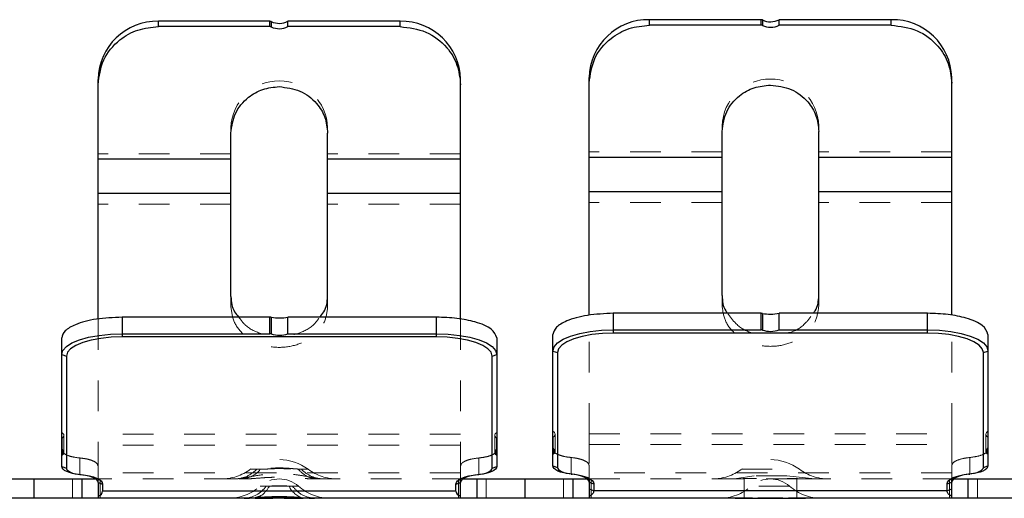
# Model space of a CAD drawing. Header units: inches. Extents: x 1694 to 2505, y -239 to -56.
# Tile 167 of 179: x 1838.62 to 1841.82, y -85.58 to -84.02. Entities that reach past the tile are written whole.
import ezdxf

# ---------------------------------------------------------------- set-up
doc = ezdxf.new("R2010")
doc.units = ezdxf.units.IN
doc.header["$LTSCALE"] = 0.5
doc.header["$MEASUREMENT"] = 0
doc.linetypes.add('HIDDEN', pattern=[0.225, 0.15, -0.075])
doc.layers.add('APP-M-S', color=30, linetype='Continuous')

msp = doc.modelspace()

# ---------------------------------------------------------------- linework, layer by layer
at = {"layer": 'APP-M-S', "linetype": 'Continuous', "lineweight": 25}
for p, q in [((1839.06781, -84.04596), (1839.06781, -84.02859)), ((1839.431, -84.02859), (1839.06781, -84.02859)), ((1839.431, -84.04596), (1839.431, -84.02859)), ((1839.43536, -84.02955), (1839.43536, -84.04692)), ((1839.85521, -84.02859), (1839.48964, -84.02859)), ((1839.48964, -84.04596), (1839.48964, -84.02859)), ((1839.85521, -84.04596), (1839.85521, -84.02859)), ((1840.66781, -84.04131), (1840.66781, -84.02342)), ((1841.031, -84.02342), (1840.66781, -84.02342)), ((1841.031, -84.04131), (1841.031, -84.02342)), ((1841.03536, -84.02438), (1841.03536, -84.04227)), ((1841.08964, -84.04131), (1841.08964, -84.02342)), ((1841.45521, -84.02342), (1841.08964, -84.02342)), ((1841.45521, -84.04131), (1841.45521, -84.02342)), ((1839.431, -84.04596), (1839.06781, -84.04596)), ((1839.85521, -84.04596), (1839.48964, -84.04596)), ((1841.031, -84.04131), (1840.66781, -84.04131)), ((1841.45521, -84.04131), (1841.08964, -84.04131)), ((1838.87096, -84.99865), (1838.87096, -84.21782)), ((1840.05206, -84.99896), (1840.05206, -84.21782)), ((1840.47096, -84.9862), (1840.47096, -84.21217)), ((1841.65206, -84.98652), (1841.65206, -84.21217)), ((1840.90403, -84.92151), (1840.90403, -84.38739)), ((1841.21899, -84.92151), (1841.21899, -84.38739)), ((1839.30403, -84.92514), (1839.30403, -84.39292)), ((1839.61899, -84.92514), (1839.61899, -84.39292)), ((1839.30403, -84.47794), (1838.87096, -84.47794)), ((1840.05206, -84.47794), (1839.61899, -84.47794)), ((1840.90403, -84.4722), (1840.47096, -84.4722)), ((1841.65206, -84.4722), (1841.21899, -84.4722)), ((1839.30403, -84.58969), (1838.87096, -84.58969)), ((1840.05206, -84.58969), (1839.61899, -84.58969)), ((1840.90403, -84.5841), (1840.47096, -84.5841)), ((1841.65206, -84.5841), (1841.21899, -84.5841)), ((1839.431, -84.99263), (1838.9497, -84.99263)), ((1838.9497, -84.99263), (1838.9497, -85.05695)), ((1839.431, -85.04669), (1839.431, -84.99263)), ((1839.43536, -84.99297), (1839.43536, -85.04738)), ((1839.48964, -85.04669), (1839.48964, -84.99263)), ((1839.97332, -84.99263), (1839.48964, -84.99263)), ((1839.97332, -85.05695), (1839.97332, -84.99263)), ((1840.5497, -84.98003), (1840.5497, -85.04429)), ((1841.031, -84.98003), (1840.5497, -84.98003)), ((1841.031, -85.03392), (1841.031, -84.98003)), ((1841.03536, -84.98038), (1841.03536, -85.03461)), ((1841.08964, -85.03392), (1841.08964, -84.98003)), ((1841.57332, -84.98003), (1841.08964, -84.98003)), ((1841.57332, -85.04429), (1841.57332, -84.98003)), ((1838.75285, -85.47929), (1838.75285, -85.05995)), ((1838.81051, -85.06641), (1838.84034, -85.05804)), ((1838.84034, -85.05804), (1838.87437, -85.05182)), ((1838.88011, -85.06169), (1838.84867, -85.06743)), ((1838.87437, -85.05182), (1838.9113, -85.04798)), ((1838.91423, -85.05815), (1838.88011, -85.06169)), ((1838.9113, -85.04798), (1838.9497, -85.04669)), ((1838.9497, -85.05695), (1838.91423, -85.05815)), ((1838.9497, -85.04669), (1839.431, -85.04669)), ((1839.97332, -85.05695), (1838.9497, -85.05695)), ((1839.48964, -85.04669), (1839.97332, -85.04669)), ((1839.97332, -85.04669), (1840.01173, -85.04798)), ((1840.0088, -85.05815), (1839.97332, -85.05695)), ((1840.04292, -85.06169), (1840.0088, -85.05815)), ((1840.01173, -85.04798), (1840.04866, -85.05182)), ((1840.07436, -85.06743), (1840.04292, -85.06169)), ((1840.04866, -85.05182), (1840.08269, -85.05804)), ((1840.08269, -85.05804), (1840.11252, -85.06641)), ((1840.17017, -85.05995), (1840.17017, -85.42184)), ((1840.35285, -85.47688), (1840.35285, -85.04897)), ((1840.38603, -85.06456), (1840.41051, -85.05411)), ((1840.42111, -85.06294), (1840.3985, -85.07259)), ((1840.41051, -85.05411), (1840.44034, -85.04554)), ((1840.44867, -85.05502), (1840.42111, -85.06294)), ((1840.44034, -85.04554), (1840.47437, -85.03917)), ((1840.48011, -85.04914), (1840.44867, -85.05502)), ((1840.47437, -85.03917), (1840.5113, -85.03525)), ((1840.51423, -85.04551), (1840.48011, -85.04914)), ((1840.5113, -85.03525), (1840.5497, -85.03392)), ((1840.5497, -85.04429), (1840.51423, -85.04551)), ((1840.5497, -85.03392), (1841.031, -85.03392)), ((1841.57332, -85.04429), (1840.5497, -85.04429)), ((1841.08964, -85.03392), (1841.57332, -85.03392)), ((1841.57332, -85.03392), (1841.61173, -85.03525)), ((1841.6088, -85.04551), (1841.57332, -85.04429)), ((1841.64292, -85.04914), (1841.6088, -85.04551)), ((1841.61173, -85.03525), (1841.64866, -85.03917)), ((1841.67436, -85.05502), (1841.64292, -85.04914)), ((1841.64866, -85.03917), (1841.68269, -85.04554)), ((1841.70191, -85.06294), (1841.67436, -85.05502)), ((1841.68269, -85.04554), (1841.71252, -85.05411)), ((1841.72453, -85.07259), (1841.70191, -85.06294)), ((1841.71252, -85.05411), (1841.737, -85.06456)), ((1841.77017, -85.04897), (1841.77017, -85.41806)), ((1838.75663, -85.10088), (1838.76784, -85.08825)), ((1838.76784, -85.08825), (1838.78603, -85.07661)), ((1838.78169, -85.09535), (1838.77135, -85.10701)), ((1838.7985, -85.08459), (1838.78169, -85.09535)), ((1838.78603, -85.07661), (1838.81051, -85.06641)), ((1838.82111, -85.07517), (1838.7985, -85.08459)), ((1838.84867, -85.06743), (1838.82111, -85.07517)), ((1840.10191, -85.07517), (1840.07436, -85.06743)), ((1840.12453, -85.08459), (1840.10191, -85.07517)), ((1840.11252, -85.06641), (1840.137, -85.07661)), ((1840.14133, -85.09535), (1840.12453, -85.08459)), ((1840.137, -85.07661), (1840.15519, -85.08825)), ((1840.15168, -85.10701), (1840.14133, -85.09535)), ((1840.15519, -85.08825), (1840.16639, -85.10088)), ((1840.35285, -85.10286), (1840.35663, -85.08941)), ((1840.35663, -85.08941), (1840.36784, -85.07648)), ((1840.36784, -85.07648), (1840.38603, -85.06456)), ((1840.38169, -85.0836), (1840.37135, -85.09555)), ((1840.3985, -85.07259), (1840.38169, -85.0836)), ((1841.74133, -85.0836), (1841.72453, -85.07259)), ((1841.737, -85.06456), (1841.75519, -85.07648)), ((1841.75168, -85.09555), (1841.74133, -85.0836)), ((1841.75519, -85.07648), (1841.76639, -85.08941)), ((1841.76639, -85.08941), (1841.77017, -85.10286)), ((1838.75285, -85.11402), (1838.75663, -85.10088)), ((1838.75285, -85.11402), (1838.76785, -85.11915)), ((1838.77135, -85.10701), (1838.76785, -85.11915)), ((1838.76785, -85.11915), (1838.76785, -85.48442)), ((1840.15517, -85.11915), (1840.15168, -85.10701)), ((1840.15517, -85.11915), (1840.17017, -85.11402)), ((1840.15517, -85.48442), (1840.15517, -85.11915)), ((1840.16639, -85.10088), (1840.17017, -85.11402)), ((1840.35285, -85.10286), (1840.36785, -85.10797)), ((1840.37135, -85.09555), (1840.36785, -85.10797)), ((1840.36785, -85.10797), (1840.36785, -85.48199)), ((1841.75517, -85.10797), (1841.75168, -85.09555)), ((1841.75517, -85.10797), (1841.77017, -85.10286)), ((1841.75517, -85.48199), (1841.75517, -85.10797)), ((1838.75385, -85.42286), (1838.75385, -85.44075)), ((1840.16917, -85.44075), (1840.16917, -85.42286)), ((1840.17017, -85.42184), (1840.17017, -85.47929)), ((1840.35385, -85.41909), (1840.35385, -85.43741)), ((1841.76917, -85.43741), (1841.76917, -85.41909)), ((1841.77017, -85.41806), (1841.77017, -85.47688)), ((1838.75285, -85.47929), (1838.76785, -85.48442)), ((1838.75392, -85.48371), (1838.75285, -85.47929)), ((1840.15517, -85.48442), (1840.17017, -85.47929)), ((1840.17017, -85.47929), (1840.16911, -85.48371)), ((1840.35285, -85.47688), (1840.36785, -85.48199)), ((1840.35392, -85.4814), (1840.35285, -85.47688)), ((1841.75517, -85.48199), (1841.77017, -85.47688)), ((1841.77017, -85.47688), (1841.76911, -85.4814)), ((1838.75709, -85.48801), (1838.75392, -85.48371)), ((1838.76228, -85.49207), (1838.75709, -85.48801)), ((1838.76934, -85.49578), (1838.76228, -85.49207)), ((1838.76785, -85.48442), (1838.76872, -85.488)), ((1838.76872, -85.488), (1838.77128, -85.49148)), ((1838.77809, -85.49905), (1838.76934, -85.49578)), ((1838.77128, -85.49148), (1838.77548, -85.49477)), ((1838.77548, -85.49477), (1838.7812, -85.49777)), ((1838.7883, -85.50179), (1838.77809, -85.49905)), ((1838.7812, -85.49777), (1838.78829, -85.50042)), ((1838.78829, -85.50042), (1838.79654, -85.50263)), ((1838.79967, -85.50391), (1838.7883, -85.50179)), ((1838.79654, -85.50263), (1838.80575, -85.50435)), ((1838.82415, -85.50683), (1838.79967, -85.50391)), ((1838.80575, -85.50435), (1838.83023, -85.50727)), ((1838.81191, -85.50537), (1838.81566, -85.50553)), ((1838.83552, -85.50895), (1838.82415, -85.50683)), ((1838.83023, -85.50727), (1838.84377, -85.5098)), ((1838.84572, -85.51168), (1838.83552, -85.50895)), ((1838.84377, -85.5098), (1838.85591, -85.51305)), ((1838.85447, -85.51495), (1838.84572, -85.51168)), ((1840.06712, -85.51305), (1840.07926, -85.5098)), ((1840.07731, -85.51168), (1840.06856, -85.51495)), ((1840.08751, -85.50895), (1840.07731, -85.51168)), ((1840.07926, -85.5098), (1840.0928, -85.50727)), ((1840.09888, -85.50683), (1840.08751, -85.50895)), ((1840.0928, -85.50727), (1840.11728, -85.50435)), ((1840.12336, -85.50391), (1840.09888, -85.50683)), ((1840.10737, -85.50553), (1840.11112, -85.50537)), ((1840.11728, -85.50435), (1840.12648, -85.50263)), ((1840.13473, -85.50179), (1840.12336, -85.50391)), ((1840.12648, -85.50263), (1840.13474, -85.50042)), ((1840.14493, -85.49905), (1840.13473, -85.50179)), ((1840.13474, -85.50042), (1840.14183, -85.49777)), ((1840.14183, -85.49777), (1840.14755, -85.49477)), ((1840.15368, -85.49578), (1840.14493, -85.49905)), ((1840.14755, -85.49477), (1840.15175, -85.49148)), ((1840.15175, -85.49148), (1840.15431, -85.488)), ((1840.16075, -85.49207), (1840.15368, -85.49578)), ((1840.15431, -85.488), (1840.15517, -85.48442)), ((1840.16594, -85.48801), (1840.16075, -85.49207)), ((1840.16911, -85.48371), (1840.16594, -85.48801)), ((1840.35709, -85.4858), (1840.35392, -85.4814)), ((1840.36228, -85.48996), (1840.35709, -85.4858)), ((1840.36934, -85.49377), (1840.36228, -85.48996)), ((1840.36785, -85.48199), (1840.36872, -85.48565)), ((1840.36872, -85.48565), (1840.37128, -85.48922)), ((1840.37809, -85.49711), (1840.36934, -85.49377)), ((1840.37128, -85.48922), (1840.37548, -85.49258)), ((1840.37548, -85.49258), (1840.3812, -85.49566)), ((1840.3883, -85.49991), (1840.37809, -85.49711)), ((1840.3812, -85.49566), (1840.38829, -85.49837)), ((1840.38829, -85.49837), (1840.39654, -85.50064)), ((1840.39967, -85.50209), (1840.3883, -85.49991)), ((1840.39654, -85.50064), (1840.40575, -85.5024)), ((1840.42415, -85.50507), (1840.39967, -85.50209)), ((1840.40575, -85.5024), (1840.43023, -85.50538)), ((1840.41191, -85.50358), (1840.41566, -85.50361)), ((1840.43552, -85.50725), (1840.42415, -85.50507)), ((1840.43023, -85.50538), (1840.44377, -85.50797)), ((1840.44572, -85.51005), (1840.43552, -85.50725)), ((1840.44377, -85.50797), (1840.45591, -85.5113)), ((1840.45447, -85.51339), (1840.44572, -85.51005)), ((1840.45591, -85.5113), (1840.46633, -85.51529)), ((1841.6567, -85.51529), (1841.66712, -85.5113)), ((1841.66712, -85.5113), (1841.67926, -85.50797)), ((1841.67731, -85.51005), (1841.66856, -85.51339)), ((1841.68751, -85.50725), (1841.67731, -85.51005)), ((1841.67926, -85.50797), (1841.6928, -85.50538)), ((1841.69888, -85.50507), (1841.68751, -85.50725)), ((1841.6928, -85.50538), (1841.71728, -85.5024)), ((1841.72336, -85.50209), (1841.69888, -85.50507)), ((1841.70737, -85.50361), (1841.71112, -85.50358)), ((1841.71728, -85.5024), (1841.72648, -85.50064)), ((1841.73473, -85.49991), (1841.72336, -85.50209)), ((1841.72648, -85.50064), (1841.73474, -85.49837)), ((1841.74493, -85.49711), (1841.73473, -85.49991)), ((1841.73474, -85.49837), (1841.74183, -85.49566)), ((1841.74183, -85.49566), (1841.74755, -85.49258)), ((1841.75368, -85.49377), (1841.74493, -85.49711)), ((1841.74755, -85.49258), (1841.75175, -85.48922)), ((1841.75175, -85.48922), (1841.75431, -85.48565)), ((1841.76075, -85.48996), (1841.75368, -85.49377)), ((1841.75431, -85.48565), (1841.75517, -85.48199)), ((1841.76594, -85.4858), (1841.76075, -85.48996)), ((1841.76911, -85.4814), (1841.76594, -85.4858)), ((1838.45994, -85.51971), (1838.86309, -85.51971)), ((1838.66151, -85.51971), (1838.66151, -85.5827)), ((1838.81796, -85.51971), (1838.81796, -85.5827)), ((1838.86154, -85.51867), (1838.85447, -85.51495)), ((1838.85591, -85.51305), (1838.86633, -85.51694)), ((1838.86673, -85.52273), (1838.86154, -85.51867)), ((1838.86633, -85.51694), (1838.87474, -85.52136)), ((1838.8699, -85.52703), (1838.86673, -85.52273)), ((1838.87096, -85.53144), (1838.8699, -85.52703)), ((1838.87096, -85.53144), (1838.88596, -85.53657)), ((1838.87096, -85.53144), (1838.87096, -85.5827)), ((1838.87474, -85.52136), (1838.88092, -85.5262)), ((1838.88092, -85.5262), (1838.88469, -85.53132)), ((1838.88469, -85.53132), (1838.88596, -85.53657)), ((1838.88596, -85.53657), (1838.88596, -85.55896)), ((1840.03706, -85.53657), (1840.03833, -85.53132)), ((1840.03706, -85.53657), (1840.05206, -85.53144)), ((1840.03706, -85.55896), (1840.03706, -85.53657)), ((1840.03833, -85.53132), (1840.04211, -85.5262)), ((1840.04211, -85.5262), (1840.04828, -85.52136)), ((1840.04828, -85.52136), (1840.0567, -85.51694)), ((1840.05313, -85.52703), (1840.05206, -85.53144)), ((1840.05206, -85.5827), (1840.05206, -85.53144)), ((1840.0563, -85.52273), (1840.05313, -85.52703)), ((1840.06149, -85.51867), (1840.0563, -85.52273)), ((1840.0567, -85.51694), (1840.06712, -85.51305)), ((1840.05994, -85.51971), (1840.46495, -85.51971)), ((1840.06856, -85.51495), (1840.06149, -85.51867)), ((1840.10506, -85.51971), (1840.10506, -85.5827)), ((1840.26151, -85.51971), (1840.26151, -85.5827)), ((1840.41796, -85.51971), (1840.41796, -85.5827)), ((1840.46154, -85.5172), (1840.45447, -85.51339)), ((1840.46673, -85.52136), (1840.46154, -85.5172)), ((1840.46633, -85.51529), (1840.47474, -85.51982)), ((1840.4699, -85.52576), (1840.46673, -85.52136)), ((1840.47096, -85.53028), (1840.4699, -85.52576)), ((1840.47096, -85.53028), (1840.48596, -85.53539)), ((1840.47096, -85.53028), (1840.47096, -85.5827)), ((1840.47474, -85.51982), (1840.48092, -85.52477)), ((1840.48092, -85.52477), (1840.48469, -85.53001)), ((1840.48469, -85.53001), (1840.48596, -85.53539)), ((1840.48596, -85.53539), (1840.48596, -85.55831)), ((1841.63706, -85.53539), (1841.63833, -85.53001)), ((1841.63706, -85.53539), (1841.65206, -85.53028)), ((1841.63706, -85.55831), (1841.63706, -85.53539)), ((1841.63833, -85.53001), (1841.64211, -85.52477)), ((1841.64211, -85.52477), (1841.64828, -85.51982)), ((1841.64828, -85.51982), (1841.6567, -85.51529)), ((1841.65313, -85.52576), (1841.65206, -85.53028)), ((1841.65206, -85.57599), (1841.65206, -85.53028)), ((1841.6563, -85.52136), (1841.65313, -85.52576)), ((1841.66149, -85.5172), (1841.6563, -85.52136)), ((1841.65808, -85.51971), (1841.94596, -85.51971)), ((1841.66856, -85.51339), (1841.66149, -85.5172)), ((1841.70506, -85.51971), (1841.70506, -85.5827)), ((1840.03706, -85.55896), (1838.88596, -85.55896)), ((1840.48596, -85.55831), (1840.47096, -85.5532)), ((1841.63706, -85.55831), (1840.48596, -85.55831)), ((1841.65206, -85.5532), (1841.63706, -85.55831)), ((1841.65206, -85.5827), (1841.65206, -85.57599)), ((1838.87096, -85.5827), (1837.94711, -85.5827)), ((1839.37592, -85.5827), (1838.87096, -85.5827)), ((1839.54711, -85.5827), (1839.5206, -85.58204)), ((1840.47096, -85.5827), (1839.54711, -85.5827)), ((1840.97519, -85.5827), (1840.47096, -85.5827)), ((1841.00258, -85.58214), (1840.97592, -85.5827)), ((1841.14711, -85.5827), (1841.12044, -85.58214)), ((1843.56785, -85.5827), (1841.14784, -85.5827))]:
    msp.add_line(p, q, dxfattribs=at)
at = {"layer": 'APP-M-S', "linetype": 'HIDDEN', "lineweight": 18}
for p, q in [((1838.87096, -84.21782), (1838.87096, -84.23518)), ((1840.05206, -84.21782), (1840.05206, -84.23518)), ((1840.47096, -84.21217), (1840.47096, -84.23006)), ((1841.65206, -84.21217), (1841.65206, -84.23006)), ((1839.30403, -84.37556), (1839.30403, -84.39292)), ((1839.61899, -84.37556), (1839.61899, -84.39292)), ((1840.90403, -84.3695), (1840.90403, -84.38739)), ((1841.21899, -84.3695), (1841.21899, -84.38739)), ((1839.30403, -84.46058), (1838.87096, -84.46058)), ((1840.05206, -84.46058), (1839.61899, -84.46058)), ((1840.90403, -84.45431), (1840.47096, -84.45431)), ((1841.65206, -84.45431), (1841.21899, -84.45431)), ((1839.30403, -84.62491), (1838.87096, -84.62491)), ((1840.05206, -84.62491), (1839.61899, -84.62491)), ((1840.90403, -84.61887), (1840.47096, -84.61887)), ((1841.65206, -84.61887), (1841.21899, -84.61887)), ((1839.30403, -84.96037), (1839.30403, -84.92514)), ((1839.61899, -84.96037), (1839.61899, -84.92514)), ((1840.90403, -84.95628), (1840.90403, -84.92151)), ((1841.21899, -84.95628), (1841.21899, -84.92151)), ((1838.87096, -84.99865), (1838.87096, -85.47738)), ((1840.05206, -84.99896), (1840.05206, -85.47738)), ((1840.47096, -85.37292), (1840.47096, -84.9862)), ((1841.65206, -85.37292), (1841.65206, -84.98652)), ((1838.75285, -85.11402), (1838.75285, -85.05995)), ((1840.17017, -85.11402), (1840.17017, -85.05995)), ((1840.35285, -85.10286), (1840.35285, -85.04897)), ((1841.77017, -85.10286), (1841.77017, -85.04897)), ((1838.75285, -85.42523), (1838.75285, -85.36778)), ((1838.75578, -85.36997), (1838.75285, -85.36778)), ((1838.75385, -85.38635), (1838.75654, -85.38412)), ((1838.75794, -85.37226), (1838.75578, -85.36997)), ((1838.75654, -85.38412), (1838.75845, -85.38181)), ((1838.7593, -85.37462), (1838.75794, -85.37226)), ((1838.75845, -85.38181), (1838.75956, -85.37943)), ((1838.75984, -85.37702), (1838.7593, -85.37462)), ((1838.75956, -85.37943), (1838.75984, -85.37702)), ((1838.75985, -85.43386), (1838.75985, -85.3774)), ((1840.05206, -85.37393), (1838.87096, -85.37393)), ((1840.16317, -85.3774), (1840.16317, -85.43386)), ((1840.16373, -85.37462), (1840.16318, -85.37702)), ((1840.16318, -85.37702), (1840.16347, -85.37943)), ((1840.16347, -85.37943), (1840.16457, -85.38181)), ((1840.16509, -85.37226), (1840.16373, -85.37462)), ((1840.16457, -85.38181), (1840.16648, -85.38412)), ((1840.16725, -85.36997), (1840.16509, -85.37226)), ((1840.16648, -85.38412), (1840.16917, -85.38635)), ((1840.17017, -85.36778), (1840.16725, -85.36997)), ((1840.17017, -85.42523), (1840.17017, -85.36778)), ((1840.35285, -85.42299), (1840.35285, -85.36417)), ((1840.35578, -85.36641), (1840.35285, -85.36417)), ((1840.35385, -85.38318), (1840.35654, -85.3809)), ((1840.35385, -85.38318), (1840.35385, -85.41909)), ((1840.35794, -85.36875), (1840.35578, -85.36641)), ((1840.35654, -85.3809), (1840.35845, -85.37853)), ((1840.3593, -85.37117), (1840.35794, -85.36875)), ((1840.35845, -85.37853), (1840.35956, -85.37609)), ((1840.35984, -85.37363), (1840.3593, -85.37117)), ((1840.35956, -85.37609), (1840.35984, -85.37363)), ((1840.35985, -85.43029), (1840.35985, -85.37402)), ((1840.47096, -85.37292), (1841.65206, -85.37292)), ((1841.76317, -85.37402), (1841.76317, -85.43029)), ((1841.76373, -85.37117), (1841.76318, -85.37363)), ((1841.76318, -85.37363), (1841.76347, -85.37609)), ((1841.76347, -85.37609), (1841.76457, -85.37853)), ((1841.76509, -85.36875), (1841.76373, -85.37117)), ((1841.76457, -85.37853), (1841.76648, -85.3809)), ((1841.76725, -85.36641), (1841.76509, -85.36875)), ((1841.76648, -85.3809), (1841.76917, -85.38318)), ((1841.77017, -85.36417), (1841.76725, -85.36641)), ((1841.76917, -85.41909), (1841.76917, -85.38318)), ((1841.77017, -85.42299), (1841.77017, -85.36417)), ((1838.75385, -85.38635), (1838.75385, -85.42286)), ((1840.05206, -85.40915), (1838.87096, -85.40915)), ((1840.16917, -85.42286), (1840.16917, -85.38635)), ((1840.47096, -85.40769), (1841.65206, -85.40769)), ((1838.75285, -85.47929), (1838.75285, -85.4419)), ((1840.17017, -85.47929), (1840.17017, -85.4419)), ((1840.35285, -85.47688), (1840.35285, -85.43859)), ((1841.77017, -85.47688), (1841.77017, -85.43859)), ((1838.81191, -85.50537), (1838.81191, -85.45131)), ((1838.87096, -85.47738), (1838.87096, -85.53144)), ((1840.05206, -85.47738), (1840.05206, -85.53144)), ((1840.11112, -85.50537), (1840.11112, -85.45131)), ((1840.41191, -85.50358), (1840.41191, -85.44969)), ((1840.47096, -85.47639), (1840.47096, -85.53028)), ((1841.65206, -85.47639), (1841.65206, -85.53028)), ((1841.71112, -85.50358), (1841.71112, -85.44969)), ((1840.05206, -85.49976), (1838.87096, -85.49976)), ((1839.36703, -85.48821), (1839.39974, -85.48821)), ((1839.52328, -85.48821), (1839.556, -85.48821)), ((1841.65206, -85.49931), (1840.47096, -85.49931)), ((1841.00849, -85.50916), (1840.95063, -85.51776)), ((1840.96703, -85.48821), (1841.156, -85.48821)), ((1841.11458, -85.50916), (1841.00849, -85.50916)), ((1841.20649, -85.51971), (1841.11458, -85.50916)), ((1838.78751, -85.5827), (1838.78751, -85.51971)), ((1838.81796, -85.51971), (1838.81796, -85.5827)), ((1838.86309, -85.51971), (1838.87096, -85.51971)), ((1839.31654, -85.51971), (1838.87096, -85.51971)), ((1838.87196, -85.51971), (1838.87196, -85.5827)), ((1838.87796, -85.5827), (1838.87796, -85.51971)), ((1839.33032, -85.51971), (1839.33797, -85.51971)), ((1839.33797, -85.51971), (1839.34639, -85.5192)), ((1839.42941, -85.54333), (1839.39902, -85.54333)), ((1839.52401, -85.54333), (1839.49361, -85.54333)), ((1839.57664, -85.5192), (1839.58506, -85.51971)), ((1839.58506, -85.51971), (1839.5996, -85.51971)), ((1840.05994, -85.51971), (1839.60649, -85.51971)), ((1840.04506, -85.51971), (1840.04506, -85.5827)), ((1840.05106, -85.5827), (1840.05106, -85.51971)), ((1840.10506, -85.51971), (1840.10506, -85.5827)), ((1840.13551, -85.51971), (1840.13551, -85.5827)), ((1840.38751, -85.5827), (1840.38751, -85.51971)), ((1840.41796, -85.51971), (1840.41796, -85.5827)), ((1840.46495, -85.51971), (1840.47096, -85.51971)), ((1840.47096, -85.51971), (1840.91654, -85.51971)), ((1840.47196, -85.51971), (1840.47196, -85.57278)), ((1840.47796, -85.5827), (1840.47796, -85.51971)), ((1840.93431, -85.51915), (1840.91654, -85.51971)), ((1840.93032, -85.51971), (1840.97592, -85.51971)), ((1840.95063, -85.51776), (1840.93431, -85.51915)), ((1840.97592, -85.51971), (1840.97592, -85.5827)), ((1841.12401, -85.54333), (1840.99902, -85.54333)), ((1841.14711, -85.51971), (1841.19271, -85.51971)), ((1841.14711, -85.51971), (1841.14711, -85.5827)), ((1841.65808, -85.51971), (1841.20649, -85.51971)), ((1841.64506, -85.51971), (1841.64506, -85.5827)), ((1841.65106, -85.57278), (1841.65106, -85.51971)), ((1841.70506, -85.51971), (1841.70506, -85.5827)), ((1841.73551, -85.51971), (1841.73551, -85.5827)), ((1841.14784, -85.5827), (1840.94841, -85.5827))]:
    msp.add_line(p, q, dxfattribs=at)
at = {"layer": 'APP-M-S', "linetype": 'Continuous', "lineweight": 25}
for centre, radius, start, end in [((1839.06407, -84.22171), 0.19315, 88.89081, 178.8461), ((1839.43101, -84.03893), 0.01033, 65.09043, 90.03697), ((1839.46151, -83.97321), 0.06212, 245.10529, 296.92391), ((1839.85895, -84.22171), 0.19315, 1.1539, 91.10919), ((1840.66384, -84.21631), 0.19293, 88.82097, 178.77033), ((1841.03101, -84.03378), 0.01036, 65.14946, 90.03917), ((1841.06151, -83.96788), 0.06226, 245.1652, 296.85885), ((1841.45918, -84.21631), 0.19293, 1.22967, 91.17903), ((1839.43101, -84.05629), 0.01033, 65.09043, 90.03697), ((1839.46151, -83.99057), 0.06212, 245.10529, 296.92391), ((1841.03101, -84.05167), 0.01036, 65.14946, 90.03917), ((1841.06151, -83.98577), 0.06226, 245.1652, 296.85885), ((1839.43108, -85.01959), 0.02696, 80.8623, 90.16468), ((1839.46147, -84.82947), 0.16558, 260.92713, 279.79493), ((1841.03108, -85.00638), 0.02634, 80.64564, 90.16745), ((1841.06147, -84.82074), 0.16177, 260.71157, 280.02777)]:
    msp.add_arc(centre, radius, start, end, dxfattribs=at)
at = {"layer": 'APP-M-S', "linetype": 'HIDDEN', "lineweight": 18}
for centre, radius, start, end in [((1839.46151, -84.38007), 0.15754, 1.64157, 178.35843), ((1841.06151, -84.37431), 0.15755, 1.74726, 178.25274), ((1840.35485, -85.38492), 0.00201, 119.81421, 173.72934), ((1841.76817, -85.38492), 0.00201, 6.27066, 60.18579), ((1838.7548, -85.38806), 0.00196, 118.92563, 173.36958), ((1840.16823, -85.38806), 0.00196, 6.63042, 61.07437), ((1839.46151, -85.6142), 0.15748, 53.1301, 126.8699), ((1841.06151, -85.6142), 0.15748, 53.1301, 126.8699), ((1839.27254, -85.36223), 0.15748, 270, 306.8699), ((1839.33458, -85.43673), 0.08305, 272.3415, 321.69069), ((1839.60857, -85.41576), 0.10397, 224.17552, 268.85503), ((1839.65049, -85.36223), 0.15748, 233.1301, 270), ((1840.87254, -85.36223), 0.15748, 270, 306.8699), ((1841.25049, -85.36223), 0.15748, 233.1301, 270), ((1839.29485, -85.42522), 0.15748, 270, 311.40962), ((1839.34298, -85.49057), 0.09222, 272.58129, 325.10474), ((1839.46151, -85.6142), 0.09449, 48.59038, 131.40962), ((1839.55775, -85.51373), 0.07064, 204.77465, 255.32259), ((1839.62817, -85.42522), 0.15748, 228.59038, 270), ((1840.89485, -85.42522), 0.15748, 270, 311.40962), ((1841.06151, -85.6142), 0.09449, 48.59038, 131.40962), ((1841.22817, -85.42522), 0.15748, 228.59038, 270)]:
    msp.add_arc(centre, radius, start, end, dxfattribs=at)
at = {"layer": 'APP-M-S', "linetype": 'Continuous', "lineweight": 25}
for centre, major_axis, ratio, start_param, end_param in [((1839.431, -85.05353), (0.01, 0), 0.6840403, 1.1197695, 1.5707963), ((1839.46151, -85.01044), (0.06, 0), 0.6840403, 4.2613622, 5.2002589), ((1841.031, -85.04083), (0.01, 0), 0.6911282, 1.1197695, 1.5707963), ((1841.06151, -84.99729), (0.06, 0), 0.6911282, 4.2613622, 5.2002589), ((1838.69985, -85.41334), (0.0596, -0.02274), 0.3025444, 5.9470695, 6.8859662), ((1838.76285, -85.44532), (0.00993, -0.00379), 0.3025444, 2.8054768, 3.2565036), ((1840.22317, -85.41334), (0.0596, 0.02274), 0.3025444, 2.5388118, 3.4777085), ((1840.16017, -85.44532), (0.00993, 0.00379), 0.3025444, 6.1682743, 6.6193011), ((1840.29985, -85.40984), (0.05958, -0.02279), 0.3098159, 5.9500862, 6.888983), ((1840.36285, -85.442), (0.00993, -0.0038), 0.3098159, 2.8084936, 3.2595204), ((1841.82317, -85.40984), (0.05958, 0.02279), 0.3098159, 2.535795, 3.4746917), ((1841.76017, -85.442), (0.00993, 0.0038), 0.3098159, 6.1652576, 6.6162844), ((1837.80428, -85.189), (1.08088, -0.37488), 0.1112845, 6.1550324, 6.3217624), ((1841.11875, -85.189), (1.08088, 0.37488), 0.1112845, 3.1030156, 3.2697455)]:
    msp.add_ellipse(centre, major_axis=major_axis, ratio=ratio, start_param=start_param, end_param=end_param, dxfattribs=at)
for points, knots in [([(1838.87096, -84.23518), (1838.87467, -84.20742), (1838.8821, -84.15188), (1838.93482, -84.08969), (1838.99971, -84.05257), (1839.04511, -84.04816), (1839.06781, -84.04596)], [0, 0, 0, 0, 0.279619, 0.5592379, 0.779619, 1, 1, 1, 1]), ([(1839.85521, -84.04596), (1839.8841, -84.04953), (1839.94187, -84.05666), (1840.00657, -84.10734), (1840.04519, -84.16971), (1840.04977, -84.21336), (1840.05206, -84.23518)], [0, 0, 0, 0, 0.279619, 0.5592379, 0.779619, 1, 1, 1, 1]), ([(1840.47096, -84.23006), (1840.47467, -84.20236), (1840.4821, -84.14697), (1840.53482, -84.08494), (1840.59971, -84.04791), (1840.64511, -84.04351), (1840.66781, -84.04131)], [0, 0, 0, 0, 0.279619, 0.5592379, 0.779619, 1, 1, 1, 1]), ([(1841.45521, -84.04131), (1841.4841, -84.04487), (1841.54187, -84.05199), (1841.60657, -84.10254), (1841.64519, -84.16475), (1841.64977, -84.20829), (1841.65206, -84.23006)], [0, 0, 0, 0, 0.279619, 0.5592379, 0.779619, 1, 1, 1, 1]), ([(1839.30403, -84.39292), (1839.307, -84.37071), (1839.31294, -84.32628), (1839.35512, -84.27653), (1839.40703, -84.24683), (1839.44335, -84.2433), (1839.46151, -84.24154)], [0, 0, 0, 0, 0.279619, 0.5592379, 0.779619, 1, 1, 1, 1]), ([(1839.46151, -84.24154), (1839.48462, -84.24439), (1839.53084, -84.2501), (1839.5826, -84.29065), (1839.61349, -84.34054), (1839.61716, -84.37546), (1839.61899, -84.39292)], [0, 0, 0, 0, 0.27961896, 0.55923791, 0.77961895, 1, 1, 1, 1]), ([(1840.90403, -84.38739), (1840.907, -84.36524), (1840.91294, -84.32092), (1840.95512, -84.2713), (1841.00703, -84.24167), (1841.04335, -84.23816), (1841.06151, -84.2364)], [0, 0, 0, 0, 0.279619, 0.5592379, 0.779619, 1, 1, 1, 1]), ([(1841.06151, -84.2364), (1841.08462, -84.23925), (1841.13084, -84.24494), (1841.1826, -84.28538), (1841.21349, -84.33515), (1841.21716, -84.36998), (1841.21899, -84.38739)], [0, 0, 0, 0, 0.279619, 0.5592379, 0.779619, 1, 1, 1, 1]), ([(1839.30403, -84.92514), (1839.30542, -84.94269), (1839.30738, -84.9675), (1839.32499, -84.98694), (1839.33015, -84.99263)], [0, 0, 0, 0, 0.7073179, 1, 1, 1, 1]), ([(1839.59288, -84.99263), (1839.59803, -84.98694), (1839.61565, -84.96751), (1839.61761, -84.9427), (1839.61899, -84.92514)], [0, 0, 0, 0, 0.2924626, 1, 1, 1, 1]), ([(1840.90403, -84.92151), (1840.90494, -84.93933), (1840.90602, -84.96061), (1840.92032, -84.97732), (1840.92265, -84.98003)], [0, 0, 0, 0, 0.8374663, 1, 1, 1, 1]), ([(1841.20038, -84.98003), (1841.2027, -84.97732), (1841.21701, -84.96061), (1841.21809, -84.93934), (1841.21899, -84.92151)], [0, 0, 0, 0, 0.1622607, 1, 1, 1, 1]), ([(1838.9497, -84.99263), (1838.92082, -84.9939), (1838.86305, -84.99644), (1838.79835, -85.01447), (1838.75973, -85.03666), (1838.75514, -85.05219), (1838.75285, -85.05995)], [0, 0, 0, 0, 0.279619, 0.5592379, 0.779619, 1, 1, 1, 1]), ([(1840.17017, -85.05995), (1840.16646, -85.05008), (1840.15904, -85.03032), (1840.10632, -85.00819), (1840.04143, -84.99498), (1839.99603, -84.99341), (1839.97332, -84.99263)], [0, 0, 0, 0, 0.279619, 0.5592379, 0.779619, 1, 1, 1, 1]), ([(1840.5497, -84.98003), (1840.52082, -84.98133), (1840.46305, -84.98393), (1840.39835, -85.0024), (1840.35973, -85.02512), (1840.35514, -85.04102), (1840.35285, -85.04897)], [0, 0, 0, 0, 0.27961896, 0.55923791, 0.77961895, 1, 1, 1, 1]), ([(1841.77017, -85.04897), (1841.76646, -85.03886), (1841.75904, -85.01862), (1841.70632, -84.99597), (1841.64143, -84.98244), (1841.59603, -84.98084), (1841.57332, -84.98003)], [0, 0, 0, 0, 0.279619, 0.5592379, 0.779619, 1, 1, 1, 1]), ([(1840.48596, -85.55831), (1840.48529, -85.56194), (1840.48391, -85.56942), (1840.47536, -85.57376), (1840.47096, -85.57599)], [0, 0, 0, 0, 0.4859187, 1, 1, 1, 1]), ([(1841.65206, -85.57599), (1841.64768, -85.57377), (1841.63914, -85.56943), (1841.63774, -85.56196), (1841.63706, -85.55831)], [0, 0, 0, 0, 0.5123383, 1, 1, 1, 1]), ([(1839.34713, -85.5827), (1839.35436, -85.58246), (1839.36849, -85.58199), (1839.3967, -85.57941), (1839.42808, -85.57725), (1839.46151, -85.57636), (1839.49494, -85.57725), (1839.52632, -85.57941), (1839.55453, -85.58199), (1839.56867, -85.58246), (1839.57589, -85.5827)], [0, 0, 0, 0, 0.13252629, 0.2594742, 0.38130378, 0.4999967, 0.61869329, 0.74052091, 0.8674725, 1, 1, 1, 1]), ([(1839.38321, -85.58206), (1839.39486, -85.58211), (1839.41214, -85.58219), (1839.44024, -85.5817), (1839.46143, -85.58159), (1839.47698, -85.58167), (1839.48477, -85.58177), (1839.48585, -85.58179)], [0, 0, 0, 0, 0.3976049, 0.5899053, 0.7796572, 0.9694118, 1, 1, 1, 1]), ([(1839.48585, -85.58179), (1839.4917, -85.58187), (1839.51192, -85.58217), (1839.52822, -85.5821), (1839.53981, -85.58206)], [0, 0, 0, 0, 0.2891105, 1, 1, 1, 1]), ([(1840.94713, -85.5827), (1840.96537, -85.58253), (1841.00185, -85.58218), (1841.0615, -85.58144), (1841.12117, -85.58218), (1841.15765, -85.58253), (1841.17589, -85.5827)], [0, 0, 0, 0, 0.2500165, 0.4999625, 0.7499087, 1, 1, 1, 1]), ([(1840.97592, -85.5827), (1841.00445, -85.58256), (1841.06151, -85.58229), (1841.11858, -85.58256), (1841.14711, -85.5827)], [0, 0, 0, 0, 0.4999991, 1, 1, 1, 1])]:
    msp.add_open_spline(points, degree=3, knots=knots, dxfattribs=at)
at = {"layer": 'APP-M-S', "linetype": 'HIDDEN', "lineweight": 18}
for points, knots in [([(1839.30403, -84.96037), (1839.3064, -84.97745), (1839.31114, -85.01163), (1839.34755, -85.05509), (1839.3996, -85.08412), (1839.4615, -85.09432), (1839.52341, -85.08413), (1839.57546, -85.0551), (1839.61189, -85.01164), (1839.61662, -84.97746), (1839.61899, -84.96037)], [0, 0, 0, 0, 0.1249971, 0.2499932, 0.3749891, 0.4999855, 0.6249768, 0.7499687, 0.8749647, 1, 1, 1, 1]), ([(1840.90403, -84.95628), (1840.9064, -84.97347), (1840.91114, -85.00784), (1840.94755, -85.05155), (1840.9996, -85.08076), (1841.06151, -85.09102), (1841.12341, -85.08076), (1841.17546, -85.05156), (1841.21189, -85.00785), (1841.21662, -84.97347), (1841.21899, -84.95628)], [0, 0, 0, 0, 0.1249971, 0.2499932, 0.3749891, 0.4999855, 0.6249768, 0.7499687, 0.8749647, 1, 1, 1, 1]), ([(1839.33015, -84.99263), (1839.33624, -85.00131), (1839.35273, -85.0248), (1839.4002, -85.04857), (1839.4615, -85.05926), (1839.52281, -85.04858), (1839.57028, -85.02481), (1839.58678, -85.00131), (1839.59288, -84.99263)], [0, 0, 0, 0, 0.1133279, 0.306652, 0.4999768, 0.6932939, 0.8866119, 1, 1, 1, 1]), ([(1840.92265, -84.98003), (1840.93093, -84.99189), (1840.9495, -85.01847), (1840.98394, -85.04044), (1841.00708, -85.04385), (1841.01001, -85.04429)], [0, 0, 0, 0, 0.4129827, 0.9254177, 1, 1, 1, 1]), ([(1841.11303, -85.04429), (1841.11595, -85.04386), (1841.13908, -85.04044), (1841.17352, -85.01847), (1841.19209, -84.9919), (1841.20038, -84.98003)], [0, 0, 0, 0, 0.0743452, 0.5868108, 1, 1, 1, 1]), ([(1840.47096, -85.37292), (1840.47096, -85.39471), (1840.47096, -85.43305), (1840.47096, -85.45851), (1840.47096, -85.4695)], [0, 0, 0, 0, 0.5682687, 1, 1, 1, 1]), ([(1841.65206, -85.4695), (1841.65206, -85.45851), (1841.65206, -85.43305), (1841.65206, -85.39471), (1841.65206, -85.37292)], [0, 0, 0, 0, 0.4317313, 1, 1, 1, 1]), ([(1838.75285, -85.42523), (1838.75389, -85.42855), (1838.75597, -85.43518), (1838.77105, -85.44313), (1838.79026, -85.44871), (1838.80469, -85.45044), (1838.81191, -85.45131)], [0, 0, 0, 0, 0.279732, 0.5594638, 0.7797319, 1, 1, 1, 1]), ([(1840.11112, -85.45131), (1840.12025, -85.45013), (1840.1385, -85.44779), (1840.15724, -85.4408), (1840.16825, -85.43305), (1840.16953, -85.42784), (1840.17017, -85.42523)], [0, 0, 0, 0, 0.279732, 0.5594638, 0.7797319, 1, 1, 1, 1]), ([(1840.35285, -85.42299), (1840.35389, -85.42639), (1840.35597, -85.43318), (1840.37105, -85.44132), (1840.39026, -85.44704), (1840.40469, -85.44881), (1840.41191, -85.44969)], [0, 0, 0, 0, 0.279732, 0.5594638, 0.7797319, 1, 1, 1, 1]), ([(1841.71112, -85.44969), (1841.72025, -85.44849), (1841.7385, -85.44609), (1841.75724, -85.43894), (1841.76825, -85.43099), (1841.76953, -85.42566), (1841.77017, -85.42299)], [0, 0, 0, 0, 0.279732, 0.5594638, 0.7797319, 1, 1, 1, 1]), ([(1838.87096, -85.47738), (1838.86992, -85.47407), (1838.86785, -85.46743), (1838.85276, -85.45948), (1838.83356, -85.4539), (1838.81912, -85.45217), (1838.81191, -85.45131)], [0, 0, 0, 0, 0.27973196, 0.5594638, 0.77973194, 1, 1, 1, 1]), ([(1840.11112, -85.45131), (1840.10199, -85.45248), (1840.08374, -85.45482), (1840.065, -85.46181), (1840.05399, -85.46956), (1840.05271, -85.47478), (1840.05206, -85.47738)], [0, 0, 0, 0, 0.279732, 0.5594638, 0.7797319, 1, 1, 1, 1]), ([(1840.47096, -85.47639), (1840.46992, -85.47299), (1840.46785, -85.4662), (1840.45276, -85.45806), (1840.43356, -85.45234), (1840.41912, -85.45057), (1840.41191, -85.44969)], [0, 0, 0, 0, 0.279732, 0.5594638, 0.7797319, 1, 1, 1, 1]), ([(1841.71112, -85.44969), (1841.70199, -85.45089), (1841.68374, -85.45329), (1841.665, -85.46044), (1841.65399, -85.46839), (1841.65271, -85.47372), (1841.65206, -85.47639)], [0, 0, 0, 0, 0.279732, 0.5594638, 0.7797319, 1, 1, 1, 1]), ([(1839.38902, -85.48821), (1839.3765, -85.49823), (1839.35411, -85.51613), (1839.32803, -85.51861), (1839.31654, -85.51971)], [0, 0, 0, 0, 0.5594889, 1, 1, 1, 1]), ([(1839.60649, -85.51971), (1839.59903, -85.51912), (1839.58417, -85.51795), (1839.54989, -85.51095), (1839.50833, -85.50442), (1839.46152, -85.50158), (1839.41471, -85.50442), (1839.37314, -85.51095), (1839.33885, -85.51795), (1839.324, -85.51912), (1839.31654, -85.51971)], [0, 0, 0, 0, 0.12772382, 0.25412431, 0.3781551, 0.49999026, 0.62182389, 0.74587033, 0.8722729, 1, 1, 1, 1]), ([(1839.534, -85.48821), (1839.52763, -85.4878), (1839.51346, -85.4869), (1839.48369, -85.48383), (1839.45303, -85.48344), (1839.42563, -85.48506), (1839.40411, -85.48743), (1839.39376, -85.48797), (1839.38902, -85.48821)], [0, 0, 0, 0, 0.159436, 0.3544578, 0.5689473, 0.7323373, 0.8775444, 1, 1, 1, 1]), ([(1839.39974, -85.48821), (1839.40573, -85.488), (1839.41878, -85.48753), (1839.44346, -85.48599), (1839.47154, -85.48569), (1839.50003, -85.48726), (1839.516, -85.48791), (1839.52328, -85.48821)], [0, 0, 0, 0, 0.1646057, 0.3585252, 0.5678444, 0.8029617, 1, 1, 1, 1]), ([(1839.52328, -85.48821), (1839.53396, -85.49823), (1839.55304, -85.51613), (1839.57527, -85.51861), (1839.58506, -85.51971)], [0, 0, 0, 0, 0.5594888, 1, 1, 1, 1]), ([(1839.34624, -85.5192), (1839.3531, -85.5192), (1839.3668, -85.51921), (1839.39464, -85.51682), (1839.42665, -85.51454), (1839.46151, -85.51355), (1839.49637, -85.51454), (1839.52838, -85.51681), (1839.55622, -85.51921), (1839.56992, -85.5192), (1839.57678, -85.5192)], [0, 0, 0, 0, 0.1260706, 0.2516373, 0.3762468, 0.499995, 0.6237184, 0.7483412, 0.8739165, 1, 1, 1, 1]), ([(1839.38298, -85.57988), (1839.39153, -85.57794), (1839.40872, -85.57403), (1839.42249, -85.55361), (1839.42941, -85.54333)], [0, 0, 0, 0, 0.496908, 1, 1, 1, 1]), ([(1839.41862, -85.54333), (1839.42141, -85.54327), (1839.42717, -85.54315), (1839.44142, -85.54235), (1839.46151, -85.54171), (1839.48152, -85.54234), (1839.49579, -85.54316), (1839.50156, -85.54327), (1839.50441, -85.54333)], [0, 0, 0, 0, 0.1159185, 0.2394925, 0.499983, 0.7604799, 0.8817026, 1, 1, 1, 1]), ([(1839.49361, -85.54333), (1839.48804, -85.54324), (1839.4766, -85.54306), (1839.45871, -85.54284), (1839.44251, -85.54316), (1839.4337, -85.54327), (1839.42941, -85.54333)], [0, 0, 0, 0, 0.2733174, 0.5618379, 0.7868101, 1, 1, 1, 1]), ([(1839.57589, -85.5827), (1839.56116, -85.58043), (1839.53483, -85.57636), (1839.51371, -85.55343), (1839.50441, -85.54333)], [0, 0, 0, 0, 0.55935496, 1, 1, 1, 1]), ([(1840.91653, -85.51971), (1840.93938, -85.51929), (1840.98506, -85.51844), (1841.06151, -85.51659), (1841.13797, -85.51844), (1841.18365, -85.51929), (1841.2065, -85.51971)], [0, 0, 0, 0, 0.2500418, 0.5000149, 0.7499496, 1, 1, 1, 1]), ([(1841.14711, -85.51971), (1841.11858, -85.51959), (1841.06151, -85.51937), (1841.00445, -85.51959), (1840.97592, -85.51971)], [0, 0, 0, 0, 0.5000006, 1, 1, 1, 1]), ([(1839.5206, -85.58204), (1839.51451, -85.58188), (1839.49444, -85.58136), (1839.45332, -85.58052), (1839.40881, -85.58202), (1839.38705, -85.58247), (1839.37592, -85.5827)], [0, 0, 0, 0, 0.1423508, 0.4687438, 0.7284039, 1, 1, 1, 1]), ([(1840.97519, -85.58172), (1840.9769, -85.58173), (1840.98599, -85.58173), (1841.01245, -85.58175), (1841.03913, -85.58172), (1841.0563, -85.5817)], [0, 0, 0, 0, 0.0765066, 0.4058054, 1, 1, 1, 1]), ([(1841.12044, -85.58214), (1841.1008, -85.58153), (1841.06151, -85.5803), (1841.02222, -85.58153), (1841.00258, -85.58214)], [0, 0, 0, 0, 0.49997796, 1, 1, 1, 1]), ([(1841.0563, -85.5817), (1841.05803, -85.5817), (1841.07835, -85.58168), (1841.10901, -85.58175), (1841.13704, -85.58173), (1841.14613, -85.58173), (1841.14784, -85.58172)], [0, 0, 0, 0, 0.0545861, 0.6384972, 0.9318458, 1, 1, 1, 1])]:
    msp.add_open_spline(points, degree=3, knots=knots, dxfattribs=at)

doc.saveas('drawing.dxf')
